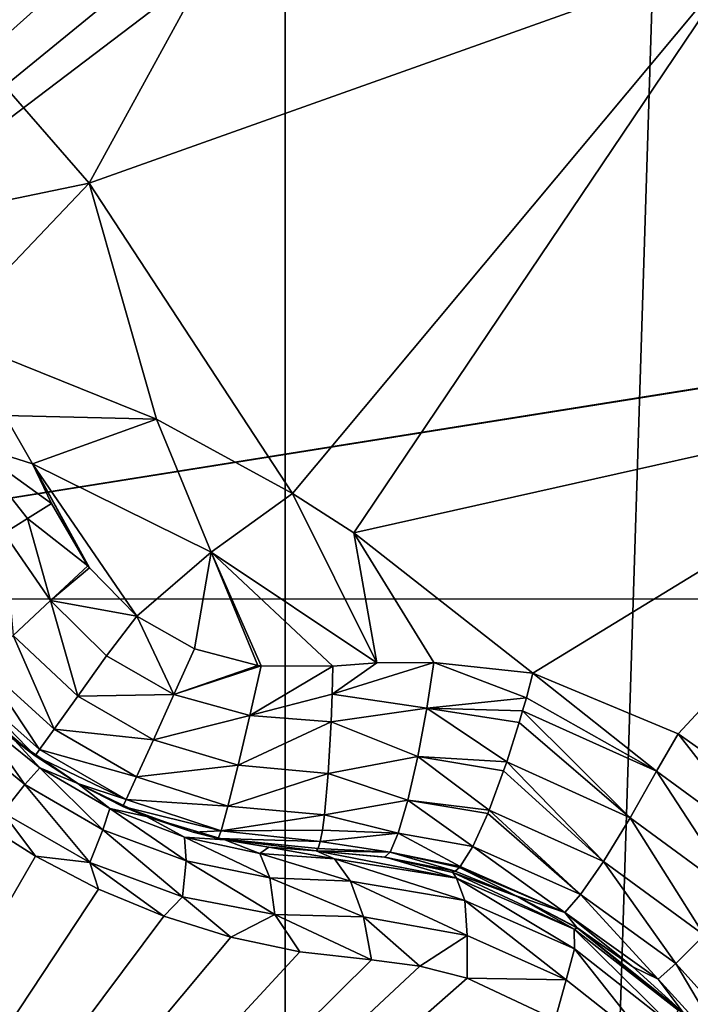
# Model space of a CAD drawing. Header units: metres. Extents: x -206 to 75, y -104 to 104.
# Tile 38 of 256: x -166.141 to -165.146, y -47.728 to -46.267. Entities that reach past the tile are written whole.
import ezdxf

# ---------------------------------------------------------------- set-up
doc = ezdxf.new("R2010")
doc.units = ezdxf.units.M
doc.layers.add('solid_01_1-CONSUMER_THERM_B_125288', color=7, linetype='CONTINUOUS')

msp = doc.modelspace()

# ---------------------------------------------------------------- linework, layer by layer
at = {"layer": 'solid_01_1-CONSUMER_THERM_B_125288'}
for points in [[(-166.314148, 63.522121), (-165.762909, 63.471123), (-166.295959, -63.580036)], [(-165.762909, 63.471123), (-165.744736, -63.528877), (-166.295959, -63.580036)], [(-161.762909, 63.471695), (-165.744736, -63.528877), (-165.762909, 63.471123)], [(-161.762909, 63.471695), (-161.744736, -63.528305), (-165.744736, -63.528877)], [(-185.595474, -63.627823, 75.400002), (-76.395485, -63.61998, 75.400002), (-169.283783, -42.467205, 75.400002)], [(-76.395485, -63.61998, 75.400002), (-168.500031, -42.528885, 75.400002), (-169.283783, -42.467205, 75.400002)], [(-167.096664, -47.126495, 63.5), (-168.500031, -42.518784, 63.5), (-165.500031, -42.518784, 63.5)], [(-167.096664, -47.126495, 63.5), (-165.500031, -42.518784, 63.5), (-165.47818, -45.023148, 63.5)], [(-76.395485, -63.61998, 75.400002), (-93.500031, -42.528851, 75.400002), (-168.500031, -42.528885, 75.400002)], [(-167.096664, -47.126495, 63.5), (-165.47818, -45.023148, 63.5), (-165.46019, -45.151722, 63.5)], [(-167.096664, -47.126495, 63.5), (-165.46019, -45.151722, 63.5), (-165.40979, -45.271229, 63.5)], [(-167.096664, -47.126495, 63.5), (-165.40979, -45.271229, 63.5), (-165.330063, -45.374016, 63.5)], [(-167.096664, -47.126495, 63.5), (-165.330063, -45.374016, 63.5), (-165.226578, -45.452728, 63.5)], [(-167.096664, -47.126495, 63.5), (-165.226578, -45.452728, 63.5), (-165.106537, -45.502029, 63.5)], [(-167.096664, -47.126495, 63.5), (-157.021866, -45.51878, 63.5), (-156.893143, -45.501923, 63.5)], [(-156.746674, -47.125751, 63.5), (-167.096664, -47.126495, 63.5), (-156.893143, -45.501923, 63.5)], [(-167.096664, -47.126495, 63.5), (-165.106537, -45.502029, 63.5), (-164.97818, -45.518784, 63.5)], [(-167.096664, -47.126495, 63.5), (-164.97818, -45.518784, 63.5), (-157.021866, -45.51878, 63.5)], [(-166.567307, -54.07402, 3.45631), (-157.153519, -45.565086, 3.5), (-166.86647, -53.71759, 3.5)], [(-166.5186, -55.000294, 3.5), (-166.86647, -53.71759, 3.5), (-157.153519, -45.565086, 3.5)], [(-166.567307, -54.07402, 3.45631), (-156.853165, -45.922932, 3.455959), (-157.153519, -45.565086, 3.5)], [(-166.5186, -55.000294, 3.5), (-157.153519, -45.565086, 3.5), (-166.050476, -54.944885, 3.5)], [(-166.050476, -54.944885, 3.5), (-157.153519, -45.565086, 3.5), (-165.58876, -54.853046, 3.5)], [(-165.58876, -54.853046, 3.5), (-157.153519, -45.565086, 3.5), (-165.135071, -54.725094, 3.5)], [(-166.398895, -46.093975, 18.185537), (-166.037933, -46.509045, 18.299129), (-165.527618, -45.577702, 17.835464)], [(-166.037933, -46.509045, 18.299129), (-165.061447, -46.161449, 17.982162), (-165.527618, -45.577702, 17.835464)], [(-166.567307, -54.07402, 3.45631), (-166.277191, -54.419666, 3.325905), (-156.853165, -45.922932, 3.455959)], [(-166.277191, -54.419666, 3.325905), (-156.5634, -46.268169, 3.325387), (-156.853165, -45.922932, 3.455959)], [(-166.436768, -46.591782, 18.365725), (-166.037933, -46.509045, 18.299129), (-166.398895, -46.093975, 18.185537)], [(-166.037933, -46.509045, 18.299129), (-165.736237, -46.96973, 18.393747), (-165.061447, -46.161449, 17.982162)], [(-165.736237, -46.96973, 18.393747), (-165.645233, -47.02824, 18.393749), (-165.061447, -46.161449, 17.982162)], [(-165.645233, -47.02824, 18.393749), (-164.686737, -46.813591, 18.100071), (-165.061447, -46.161449, 17.982162)], [(-166.277191, -54.419666, 3.325905), (-166.007874, -54.740528, 3.113388), (-156.5634, -46.268169, 3.325387)], [(-166.007874, -54.740528, 3.113388), (-156.294418, -46.588634, 3.112886), (-156.5634, -46.268169, 3.325387)], [(-166.436768, -46.591782, 18.365725), (-166.251343, -46.733143, 18.393747), (-166.037933, -46.509045, 18.299129)], [(-166.251343, -46.733143, 18.393747), (-165.937973, -46.859276, 18.393747), (-166.037933, -46.509045, 18.299129)], [(-165.937973, -46.859276, 18.393747), (-165.736237, -46.96973, 18.393747), (-166.037933, -46.509045, 18.299129)], [(-166.007874, -54.740528, 3.113388), (-165.768875, -55.025276, 2.826262), (-156.294418, -46.588634, 3.112886)], [(-165.768875, -55.025276, 2.826262), (-156.05571, -46.873039, 2.825941), (-156.294418, -46.588634, 3.112886)], [(-166.163193, -46.854012, 18.416395), (-165.937973, -46.859276, 18.393747), (-166.251343, -46.733143, 18.393747)], [(-165.645233, -47.02824, 18.393749), (-165.379303, -47.236439, 18.393747), (-164.686737, -46.813591, 18.100071)], [(-165.379303, -47.236439, 18.393747), (-165.163696, -47.326542, 18.365673), (-164.686737, -46.813591, 18.100071)], [(-165.163696, -47.326542, 18.365673), (-164.973602, -47.46051, 18.346268), (-164.686737, -46.813591, 18.100071)], [(-166.217789, -46.895611, 18.4196), (-166.122086, -46.926003, 18.426382), (-166.163193, -46.854012, 18.416395)], [(-166.163193, -46.854012, 18.416395), (-166.122086, -46.926003, 18.426382), (-165.937973, -46.859276, 18.393747)], [(-165.857071, -47.057121, 18.426445), (-165.937973, -46.859276, 18.393747), (-166.122086, -46.926003, 18.426382)], [(-165.857071, -47.057121, 18.426445), (-165.736237, -46.96973, 18.393747), (-165.937973, -46.859276, 18.393747)], [(-165.768875, -55.025276, 2.826262), (-165.568619, -55.263859, 2.474663), (-156.05571, -46.873039, 2.825941)], [(-165.568619, -55.263859, 2.474663), (-155.855667, -47.111359, 2.474663), (-156.05571, -46.873039, 2.825941)], [(-166.217789, -46.895611, 18.4196), (-166.093719, -46.984879, 18.432564), (-166.122086, -46.926003, 18.426382)], [(-166.217789, -46.895611, 18.4196), (-166.129288, -47.006706, 18.433228), (-166.093719, -46.984879, 18.432564)], [(-166.217789, -46.895611, 18.4196), (-166.164185, -47.028702, 18.42696), (-166.129288, -47.006706, 18.433228)], [(-166.04007, -47.077091, 18.438097), (-166.122086, -46.926003, 18.426382), (-166.093719, -46.984879, 18.432564)], [(-165.967087, -47.151634, 18.439514), (-165.857071, -47.057121, 18.426445), (-166.122086, -46.926003, 18.426382)], [(-166.037613, -47.08033, 18.438204), (-165.967087, -47.151634, 18.439514), (-166.122086, -46.926003, 18.426382)], [(-166.04007, -47.077091, 18.438097), (-166.037613, -47.08033, 18.438204), (-166.122086, -46.926003, 18.426382)], [(-165.610962, -47.221008, 18.426382), (-165.736237, -46.96973, 18.393747), (-165.857071, -47.057121, 18.426445)], [(-165.610962, -47.221008, 18.426382), (-165.645233, -47.02824, 18.393749), (-165.736237, -46.96973, 18.393747)], [(-166.129288, -47.006706, 18.433228), (-166.04007, -47.077091, 18.438097), (-166.093719, -46.984879, 18.432564)], [(-166.095505, -47.128647, 18.430731), (-166.129288, -47.006706, 18.433228), (-166.164185, -47.028702, 18.42696)], [(-166.095505, -47.128647, 18.430731), (-166.04007, -47.077091, 18.438097), (-166.129288, -47.006706, 18.433228)], [(-166.095505, -47.128647, 18.430731), (-166.164185, -47.028702, 18.42696), (-166.150558, -47.180687, 18.397263)], [(-165.526398, -47.220642, 18.416172), (-165.379303, -47.236439, 18.393747), (-165.645233, -47.02824, 18.393749)], [(-165.526398, -47.220642, 18.416172), (-165.645233, -47.02824, 18.393749), (-165.610962, -47.221008, 18.426382)], [(-165.967087, -47.151634, 18.439514), (-165.881729, -47.200531, 18.439503), (-165.857071, -47.057121, 18.426445)], [(-165.881729, -47.200531, 18.439503), (-165.78746, -47.224983, 18.438219), (-165.857071, -47.057121, 18.426445)], [(-165.676132, -47.225899, 18.432564), (-165.610962, -47.221008, 18.426382), (-165.857071, -47.057121, 18.426445)], [(-165.782562, -47.225594, 18.438089), (-165.676132, -47.225899, 18.432564), (-165.857071, -47.057121, 18.426445)], [(-165.78746, -47.224983, 18.438219), (-165.782562, -47.225594, 18.438089), (-165.857071, -47.057121, 18.426445)], [(-166.095505, -47.128647, 18.430731), (-166.037613, -47.08033, 18.438204), (-166.04007, -47.077091, 18.438097)], [(-166.095505, -47.128647, 18.430731), (-165.967087, -47.151634, 18.439514), (-166.037613, -47.08033, 18.438204)], [(-165.568619, -55.263859, 2.474663), (-165.414322, -55.447701, 2.071429), (-155.855667, -47.111359, 2.474663)], [(-165.414322, -55.447701, 2.071429), (-155.70137, -47.295197, 2.071429), (-155.855667, -47.111359, 2.474663)], [(-167.096664, -47.126495, 69.900002), (-167.096664, -47.126495, 63.5), (-156.746674, -47.125751, 63.5)], [(-156.746674, -47.125751, 69.900002), (-167.096664, -47.126495, 69.900002), (-156.746674, -47.125751, 63.5)], [(-156.746674, -47.125751, 69.900002), (-167.096558, -48.626495, 69.900002), (-167.096664, -47.126495, 69.900002)], [(-156.746674, -47.125751, 69.900002), (-156.746552, -48.625751, 69.900002), (-167.096558, -48.626495, 69.900002)], [(-166.095505, -47.128647, 18.430731), (-166.150558, -47.180687, 18.397263), (-166.054977, -47.270485, 18.395981)], [(-166.095505, -47.128647, 18.430731), (-166.012039, -47.210579, 18.430346), (-165.967087, -47.151634, 18.439514)], [(-166.095505, -47.128647, 18.430731), (-166.054977, -47.270485, 18.395981), (-166.012039, -47.210579, 18.430346)], [(-166.012039, -47.210579, 18.430346), (-165.91217, -47.268177, 18.430346), (-165.967087, -47.151634, 18.439514)], [(-165.91217, -47.268177, 18.430346), (-165.881729, -47.200531, 18.439503), (-165.967087, -47.151634, 18.439514)], [(-166.150558, -47.180687, 18.397263), (-166.195419, -47.224014, 18.338661), (-166.090134, -47.319698, 18.337481)], [(-166.150558, -47.180687, 18.397263), (-166.090134, -47.319698, 18.337481), (-166.054977, -47.270485, 18.395981)], [(-165.91217, -47.268177, 18.430346), (-165.78746, -47.224983, 18.438219), (-165.881729, -47.200531, 18.439503)], [(-166.012039, -47.210579, 18.430346), (-166.054977, -47.270485, 18.395981), (-165.91217, -47.268177, 18.430346)], [(-166.195419, -47.224014, 18.338661), (-166.222412, -47.251228, 18.264479), (-166.111603, -47.349976, 18.26395)], [(-166.195419, -47.224014, 18.338661), (-166.111603, -47.349976, 18.26395), (-166.090134, -47.319698, 18.337481)], [(-165.91217, -47.268177, 18.430346), (-165.782562, -47.225594, 18.438089), (-165.78746, -47.224983, 18.438219)], [(-165.91217, -47.268177, 18.430346), (-165.799408, -47.299412, 18.430729), (-165.782562, -47.225594, 18.438089)], [(-165.799408, -47.299412, 18.430729), (-165.676132, -47.225899, 18.432564), (-165.782562, -47.225594, 18.438089)], [(-165.799408, -47.299412, 18.430729), (-165.677246, -47.267605, 18.433228), (-165.676132, -47.225899, 18.432564)], [(-165.677246, -47.267605, 18.433228), (-165.526398, -47.220642, 18.416172), (-165.610962, -47.221008, 18.426382)], [(-165.536774, -47.28867, 18.4196), (-165.526398, -47.220642, 18.416172), (-165.677246, -47.267605, 18.433228)], [(-165.677246, -47.267605, 18.433228), (-165.610962, -47.221008, 18.426382), (-165.676132, -47.225899, 18.432564)], [(-165.536774, -47.28867, 18.4196), (-165.388977, -47.272858, 18.401197), (-165.526398, -47.220642, 18.416172)], [(-165.388977, -47.272858, 18.401197), (-165.379303, -47.236439, 18.393747), (-165.526398, -47.220642, 18.416172)], [(-165.195679, -47.382015, 18.376822), (-165.379303, -47.236439, 18.393747), (-165.388977, -47.272858, 18.401197)], [(-165.195679, -47.382015, 18.376822), (-165.163696, -47.326542, 18.365673), (-165.379303, -47.236439, 18.393747)], [(-166.222412, -47.251228, 18.264479), (-166.117996, -47.359318, 18.18961), (-166.111603, -47.349976, 18.26395)], [(-166.222412, -47.251228, 18.264479), (-166.203354, -47.287735, 18.188997), (-166.117996, -47.359318, 18.18961)], [(-166.054977, -47.270485, 18.395981), (-166.090134, -47.319698, 18.337481), (-165.94252, -47.335346, 18.395983)], [(-166.054977, -47.270485, 18.395981), (-165.94252, -47.335346, 18.395983), (-165.91217, -47.268177, 18.430346)], [(-165.91217, -47.268177, 18.430346), (-165.94252, -47.335346, 18.395983), (-165.799408, -47.299412, 18.430729)], [(-165.799408, -47.299412, 18.430729), (-165.678818, -47.308834, 18.42696), (-165.677246, -47.267605, 18.433228)], [(-165.536774, -47.28867, 18.4196), (-165.677246, -47.267605, 18.433228), (-165.678818, -47.308834, 18.42696)], [(-165.536774, -47.28867, 18.4196), (-165.394531, -47.2925, 18.402803), (-165.388977, -47.272858, 18.401197)], [(-165.195679, -47.382015, 18.376822), (-165.388977, -47.272858, 18.401197), (-165.394531, -47.2925, 18.402803)], [(-166.148499, -47.336174, 16.674835), (-166.117996, -47.359318, 18.18961), (-166.203354, -47.287735, 18.188997)], [(-165.536774, -47.28867, 18.4196), (-165.678818, -47.308834, 18.42696), (-165.550064, -47.360126, 18.402061)], [(-165.536774, -47.28867, 18.4196), (-165.550064, -47.360126, 18.402061), (-165.418198, -47.368179, 18.393162)], [(-165.536774, -47.28867, 18.4196), (-165.399612, -47.309765, 18.402845), (-165.394531, -47.2925, 18.402803)], [(-165.536774, -47.28867, 18.4196), (-165.418198, -47.368179, 18.393162), (-165.399612, -47.309765, 18.402845)], [(-165.234802, -47.451088, 18.367188), (-165.394531, -47.2925, 18.402803), (-165.399612, -47.309765, 18.402845)], [(-165.234802, -47.451088, 18.367188), (-165.195679, -47.382015, 18.376822), (-165.394531, -47.2925, 18.402803)], [(-166.235504, -47.318039, 16.547344), (-166.133636, -47.401829, 16.525867), (-166.2034, -47.302616, 16.615082)], [(-166.2034, -47.302616, 16.615082), (-166.111221, -47.377102, 16.594746), (-166.148499, -47.336174, 16.674835)], [(-166.133636, -47.401829, 16.525867), (-166.111221, -47.377102, 16.594746), (-166.2034, -47.302616, 16.615082)], [(-165.94252, -47.335346, 18.395983), (-165.816895, -47.373127, 18.397263), (-165.799408, -47.299412, 18.430729)], [(-165.799408, -47.299412, 18.430729), (-165.816895, -47.373127, 18.397263), (-165.678818, -47.308834, 18.42696)], [(-165.337982, -55.538654, 1.8802), (-155.70137, -47.295197, 2.071429), (-165.414322, -55.447701, 2.071429)], [(-165.337982, -55.538654, 1.8802), (-155.62529, -47.385834, 1.880731), (-155.70137, -47.295197, 2.071429)], [(-166.235504, -47.318039, 16.547344), (-166.166183, -47.443062, 16.47019), (-166.133636, -47.401829, 16.525867)], [(-166.090134, -47.319698, 18.337481), (-166.111603, -47.349976, 18.26395), (-165.967529, -47.390419, 18.337481)], [(-166.090134, -47.319698, 18.337481), (-165.967529, -47.390419, 18.337481), (-165.94252, -47.335346, 18.395983)], [(-165.816895, -47.373127, 18.397263), (-165.683182, -47.38522, 18.394554), (-165.678818, -47.308834, 18.42696)], [(-165.550064, -47.360126, 18.402061), (-165.678818, -47.308834, 18.42696), (-165.683182, -47.38522, 18.394554)], [(-165.234802, -47.451088, 18.367188), (-165.399612, -47.309765, 18.402845), (-165.418198, -47.368179, 18.393162)], [(-166.054932, -47.40004, 16.664267), (-166.117996, -47.359318, 18.18961), (-166.148499, -47.336174, 16.674835)], [(-166.111221, -47.377102, 16.594746), (-166.054932, -47.40004, 16.664267), (-166.148499, -47.336174, 16.674835)], [(-165.94252, -47.335346, 18.395983), (-165.967529, -47.390419, 18.337481), (-165.816895, -47.373127, 18.397263)], [(-165.195679, -47.382015, 18.376822), (-165.020172, -47.510567, 18.358753), (-165.163696, -47.326542, 18.365673)], [(-165.020172, -47.510567, 18.358753), (-164.973602, -47.46051, 18.346268), (-165.163696, -47.326542, 18.365673)], [(-166.111603, -47.349976, 18.26395), (-166.117996, -47.359318, 18.18961), (-165.982986, -47.424168, 18.263947)], [(-166.111603, -47.349976, 18.26395), (-165.982986, -47.424168, 18.263947), (-165.967529, -47.390419, 18.337481)], [(-166.117996, -47.359318, 18.18961), (-166.054947, -47.400032, 18.189682), (-165.982986, -47.424168, 18.263947)], [(-166.054932, -47.40004, 16.664267), (-166.054947, -47.400032, 18.189682), (-166.117996, -47.359318, 18.18961)], [(-165.550064, -47.360126, 18.402061), (-165.683182, -47.38522, 18.394554), (-165.564865, -47.425137, 18.36202)], [(-165.550064, -47.360126, 18.402061), (-165.564865, -47.425137, 18.36202), (-165.444443, -47.439602, 18.356619)], [(-165.550064, -47.360126, 18.402061), (-165.422714, -47.381344, 18.388723), (-165.418198, -47.368179, 18.393162)], [(-165.550064, -47.360126, 18.402061), (-165.444443, -47.439602, 18.356619), (-165.422714, -47.381344, 18.388723)], [(-166.133636, -47.401829, 16.525867), (-166.017456, -47.46891, 16.525846), (-166.111221, -47.377102, 16.594746)], [(-166.111221, -47.377102, 16.594746), (-166.007233, -47.437141, 16.59473), (-166.054932, -47.40004, 16.664267)], [(-166.017456, -47.46891, 16.525846), (-166.007233, -47.437141, 16.59473), (-166.111221, -47.377102, 16.594746)], [(-165.967529, -47.390419, 18.337481), (-165.83194, -47.433659, 18.338659), (-165.816895, -47.373127, 18.397263)], [(-165.816895, -47.373127, 18.397263), (-165.83194, -47.433659, 18.338659), (-165.683182, -47.38522, 18.394554)], [(-165.274765, -47.515903, 18.330465), (-165.418198, -47.368179, 18.393162), (-165.422714, -47.381344, 18.388723)], [(-165.234802, -47.451088, 18.367188), (-165.418198, -47.368179, 18.393162), (-165.274765, -47.515903, 18.330465)], [(-165.967529, -47.390419, 18.337481), (-165.982986, -47.424168, 18.263947), (-165.83194, -47.433659, 18.338659)], [(-165.83194, -47.433659, 18.338659), (-165.688751, -47.44672, 18.338903), (-165.683182, -47.38522, 18.394554)], [(-165.564865, -47.425137, 18.36202), (-165.683182, -47.38522, 18.394554), (-165.688751, -47.44672, 18.338903)], [(-165.274765, -47.515903, 18.330465), (-165.422714, -47.381344, 18.388723), (-165.444443, -47.439602, 18.356619)], [(-165.337982, -55.538654, 1.8802), (-155.523346, -47.507298, 1.720659), (-155.62529, -47.385834, 1.880731)], [(-165.072983, -47.569832, 18.349087), (-165.195679, -47.382015, 18.376822), (-165.234802, -47.451088, 18.367188)], [(-165.072983, -47.569832, 18.349087), (-165.020172, -47.510567, 18.358753), (-165.195679, -47.382015, 18.376822)], [(-166.133636, -47.401829, 16.525867), (-166.166183, -47.443062, 16.47019), (-166.036911, -47.5177, 16.470167)], [(-166.133636, -47.401829, 16.525867), (-166.036911, -47.5177, 16.470167), (-166.017456, -47.46891, 16.525846)], [(-166.054947, -47.400032, 18.189682), (-165.987869, -47.434372, 18.189606), (-165.982986, -47.424168, 18.263947)], [(-166.054932, -47.40004, 16.664267), (-165.987869, -47.434372, 18.189606), (-166.054947, -47.400032, 18.189682)], [(-165.952881, -47.449066, 16.674839), (-165.987869, -47.434372, 18.189606), (-166.054932, -47.40004, 16.664267)], [(-166.007233, -47.437141, 16.59473), (-165.952881, -47.449066, 16.674839), (-166.054932, -47.40004, 16.664267)], [(-166.017456, -47.46891, 16.525846), (-165.89389, -47.515266, 16.547297), (-166.007233, -47.437141, 16.59473)], [(-166.007233, -47.437141, 16.59473), (-165.896576, -47.479748, 16.615051), (-165.952881, -47.449066, 16.674839)], [(-165.89389, -47.515266, 16.547297), (-165.896576, -47.479748, 16.615051), (-166.007233, -47.437141, 16.59473)], [(-165.982986, -47.424168, 18.263947), (-165.987869, -47.434372, 18.189606), (-165.841995, -47.470654, 18.264473)], [(-165.987869, -47.434372, 18.189606), (-165.883423, -47.472351, 18.188997), (-165.841995, -47.470654, 18.264473)], [(-165.952881, -47.449066, 16.674839), (-165.883423, -47.472351, 18.188997), (-165.987869, -47.434372, 18.189606)], [(-165.982986, -47.424168, 18.263947), (-165.841995, -47.470654, 18.264473), (-165.83194, -47.433659, 18.338659)], [(-165.83194, -47.433659, 18.338659), (-165.841995, -47.470654, 18.264473), (-165.688751, -47.44672, 18.338903)], [(-165.564865, -47.425137, 18.36202), (-165.688751, -47.44672, 18.338903), (-165.579147, -47.474098, 18.304127)], [(-165.564865, -47.425137, 18.36202), (-165.579147, -47.474098, 18.304127), (-165.468628, -47.49353, 18.298189)], [(-165.564865, -47.425137, 18.36202), (-165.446457, -47.44458, 18.352715), (-165.444443, -47.439602, 18.356619)], [(-165.564865, -47.425137, 18.36202), (-165.468628, -47.49353, 18.298189), (-165.446457, -47.44458, 18.352715)], [(-166.117447, -47.508282, 16.447765), (-166.206436, -47.451645, 16.452234), (-166.989258, -49.018784, 15.440842)], [(-166.166183, -47.443062, 16.47019), (-166.206436, -47.451645, 16.452234), (-166.117447, -47.508282, 16.447765)], [(-166.036911, -47.5177, 16.470167), (-166.166183, -47.443062, 16.47019), (-166.117447, -47.508282, 16.447765)], [(-165.836533, -47.483944, 16.708683), (-165.883423, -47.472351, 18.188997), (-165.952881, -47.449066, 16.674839)], [(-165.896576, -47.479748, 16.615051), (-165.836533, -47.483944, 16.708683), (-165.952881, -47.449066, 16.674839)], [(-165.841995, -47.470654, 18.264473), (-165.691788, -47.469654, 18.304218), (-165.688751, -47.44672, 18.338903)], [(-165.579147, -47.474098, 18.304127), (-165.688751, -47.44672, 18.338903), (-165.691788, -47.469654, 18.304218)], [(-165.308777, -47.56498, 18.270638), (-165.446457, -47.44458, 18.352715), (-165.468628, -47.49353, 18.298189)], [(-165.308777, -47.56498, 18.270638), (-165.444443, -47.439602, 18.356619), (-165.446457, -47.44458, 18.352715)], [(-165.274765, -47.515903, 18.330465), (-165.444443, -47.439602, 18.356619), (-165.308777, -47.56498, 18.270638)], [(-165.234802, -47.451088, 18.367188), (-165.274765, -47.515903, 18.330465), (-165.124908, -47.625446, 18.312248)], [(-165.072983, -47.569832, 18.349087), (-165.234802, -47.451088, 18.367188), (-165.124908, -47.625446, 18.312248)], [(-166.017456, -47.46891, 16.525846), (-166.036911, -47.5177, 16.470167), (-165.899475, -47.568459, 16.492531)], [(-166.017456, -47.46891, 16.525846), (-165.899475, -47.568459, 16.492531), (-165.89389, -47.515266, 16.547297)], [(-165.896576, -47.479748, 16.615051), (-165.784454, -47.504181, 16.65275), (-165.836533, -47.483944, 16.708683)], [(-165.769836, -47.540134, 16.586763), (-165.784454, -47.504181, 16.65275), (-165.896576, -47.479748, 16.615051)], [(-165.89389, -47.515266, 16.547297), (-165.769836, -47.540134, 16.586763), (-165.896576, -47.479748, 16.615051)], [(-165.883423, -47.472351, 18.188997), (-165.846268, -47.4818, 18.188536), (-165.841995, -47.470654, 18.264473)], [(-165.836533, -47.483944, 16.708683), (-165.846268, -47.4818, 18.188536), (-165.883423, -47.472351, 18.188997)], [(-165.841995, -47.470654, 18.264473), (-165.846268, -47.4818, 18.188536), (-165.69487, -47.486485, 18.266209)], [(-165.846268, -47.4818, 18.188536), (-165.697952, -47.496758, 18.225876), (-165.69487, -47.486485, 18.266209)], [(-165.846268, -47.4818, 18.188536), (-165.700912, -47.500156, 18.184393), (-165.697952, -47.496758, 18.225876)], [(-165.700912, -47.500156, 16.770613), (-165.700912, -47.500156, 18.184393), (-165.846268, -47.4818, 18.188536)], [(-165.771301, -47.494877, 16.735825), (-165.700912, -47.500156, 16.770613), (-165.846268, -47.4818, 18.188536)], [(-165.771301, -47.494877, 16.735825), (-165.846268, -47.4818, 18.188536), (-165.836533, -47.483944, 16.708683)], [(-165.841995, -47.470654, 18.264473), (-165.69487, -47.486485, 18.266209), (-165.691788, -47.469654, 18.304218)], [(-165.579147, -47.474098, 18.304127), (-165.691788, -47.469654, 18.304218), (-165.69487, -47.486485, 18.266209)], [(-165.579147, -47.474098, 18.304127), (-165.69487, -47.486485, 18.266209), (-165.591049, -47.501942, 18.237627)], [(-165.579147, -47.474098, 18.304127), (-165.591049, -47.501942, 18.237627), (-165.487137, -47.523586, 18.230299)], [(-165.579147, -47.474098, 18.304127), (-165.487137, -47.523586, 18.230299), (-165.468628, -47.49353, 18.298189)], [(-165.784454, -47.504181, 16.65275), (-165.771301, -47.494877, 16.735825), (-165.836533, -47.483944, 16.708683)], [(-165.784454, -47.504181, 16.65275), (-165.673843, -47.5121, 16.701927), (-165.771301, -47.494877, 16.735825)], [(-165.771301, -47.494877, 16.735825), (-165.673843, -47.5121, 16.701927), (-165.700912, -47.500156, 16.770613)], [(-165.591049, -47.501942, 18.237627), (-165.697952, -47.496758, 18.225876), (-165.700912, -47.500156, 18.184393)], [(-165.591049, -47.501942, 18.237627), (-165.69487, -47.486485, 18.266209), (-165.697952, -47.496758, 18.225876)], [(-165.33194, -47.591816, 18.198984), (-165.468628, -47.49353, 18.298189), (-165.487137, -47.523586, 18.230299)], [(-165.308777, -47.56498, 18.270638), (-165.468628, -47.49353, 18.298189), (-165.33194, -47.591816, 18.198984)], [(-166.023849, -47.557014, 16.45224), (-166.117447, -47.508282, 16.447765), (-166.989258, -49.018784, 15.440842)], [(-166.036911, -47.5177, 16.470167), (-166.117447, -47.508282, 16.447765), (-166.023849, -47.557014, 16.45224)], [(-165.784454, -47.504181, 16.65275), (-165.649841, -47.545277, 16.639467), (-165.673843, -47.5121, 16.701927)], [(-165.769836, -47.540134, 16.586763), (-165.649841, -47.545277, 16.639467), (-165.784454, -47.504181, 16.65275)], [(-165.59964, -47.509541, 18.172096), (-165.591049, -47.501942, 18.237627), (-165.700912, -47.500156, 18.184393)], [(-165.598175, -47.509777, 16.797169), (-165.59964, -47.509541, 18.172096), (-165.700912, -47.500156, 18.184393)], [(-165.598175, -47.509777, 16.797169), (-165.700912, -47.500156, 18.184393), (-165.700912, -47.500156, 16.770613)], [(-165.492767, -47.540791, 16.76437), (-165.598175, -47.509777, 16.797169), (-165.700912, -47.500156, 16.770613)], [(-165.673843, -47.5121, 16.701927), (-165.492767, -47.540791, 16.76437), (-165.700912, -47.500156, 16.770613)], [(-165.591049, -47.501942, 18.237627), (-165.59964, -47.509541, 18.172096), (-165.494476, -47.530586, 18.193224)], [(-165.59964, -47.509541, 18.172096), (-165.500275, -47.531948, 18.155281), (-165.494476, -47.530586, 18.193224)], [(-165.598175, -47.509777, 16.797169), (-165.500275, -47.531948, 18.155281), (-165.59964, -47.509541, 18.172096)], [(-165.498276, -47.532539, 16.82033), (-165.500275, -47.531948, 18.155281), (-165.598175, -47.509777, 16.797169)], [(-165.492767, -47.540791, 16.76437), (-165.498276, -47.532539, 16.82033), (-165.598175, -47.509777, 16.797169)], [(-165.591049, -47.501942, 18.237627), (-165.488129, -47.524757, 18.225767), (-165.487137, -47.523586, 18.230299)], [(-165.591049, -47.501942, 18.237627), (-165.494476, -47.530586, 18.193224), (-165.488129, -47.524757, 18.225767)], [(-165.337982, -55.538654, 1.8802), (-165.235962, -55.660202, 1.720235), (-155.523346, -47.507298, 1.720659)], [(-165.235962, -55.660202, 1.720235), (-155.40094, -47.65313, 1.600154), (-155.523346, -47.507298, 1.720659)], [(-166.036911, -47.5177, 16.470167), (-166.023849, -47.557014, 16.45224), (-165.927078, -47.597103, 16.465441)], [(-165.899475, -47.568459, 16.492531), (-166.036911, -47.5177, 16.470167), (-165.927078, -47.597103, 16.465441)], [(-165.89389, -47.515266, 16.547297), (-165.899475, -47.568459, 16.492531), (-165.762268, -47.594524, 16.533424)], [(-165.89389, -47.515266, 16.547297), (-165.762268, -47.594524, 16.533424), (-165.769836, -47.540134, 16.586763)], [(-165.480255, -47.574005, 16.696571), (-165.492767, -47.540791, 16.76437), (-165.673843, -47.5121, 16.701927)], [(-165.649841, -47.545277, 16.639467), (-165.480255, -47.574005, 16.696571), (-165.673843, -47.5121, 16.701927)], [(-165.404297, -47.567139, 18.138186), (-165.488129, -47.524757, 18.225767), (-165.494476, -47.530586, 18.193224)], [(-165.33194, -47.591816, 18.198984), (-165.487137, -47.523586, 18.230299), (-165.488129, -47.524757, 18.225767)], [(-165.33194, -47.591816, 18.198984), (-165.488129, -47.524757, 18.225767), (-165.404297, -47.567139, 18.138186)], [(-165.274765, -47.515903, 18.330465), (-165.308777, -47.56498, 18.270638), (-165.166962, -47.667564, 18.252228)], [(-165.124908, -47.625446, 18.312248), (-165.274765, -47.515903, 18.330465), (-165.166962, -47.667564, 18.252228)], [(-165.769836, -47.540134, 16.586763), (-165.762268, -47.594524, 16.533424), (-165.630646, -47.598194, 16.587652)], [(-165.769836, -47.540134, 16.586763), (-165.630646, -47.598194, 16.587652), (-165.649841, -47.545277, 16.639467)], [(-165.404297, -47.567139, 18.138186), (-165.494476, -47.530586, 18.193224), (-165.500275, -47.531948, 18.155281)], [(-165.498276, -47.532539, 16.82033), (-165.404297, -47.567139, 18.138186), (-165.500275, -47.531948, 18.155281)], [(-165.402786, -47.567806, 16.839996), (-165.404297, -47.567139, 18.138186), (-165.498276, -47.532539, 16.82033)], [(-165.317963, -47.616524, 16.810583), (-165.402786, -47.567806, 16.839996), (-165.498276, -47.532539, 16.82033)], [(-165.492767, -47.540791, 16.76437), (-165.317963, -47.616524, 16.810583), (-165.498276, -47.532539, 16.82033)], [(-165.317612, -47.645775, 16.739866), (-165.317963, -47.616524, 16.810583), (-165.492767, -47.540791, 16.76437)], [(-165.480255, -47.574005, 16.696571), (-165.317612, -47.645775, 16.739866), (-165.492767, -47.540791, 16.76437)], [(-165.649841, -47.545277, 16.639467), (-165.476685, -47.625626, 16.640182), (-165.480255, -47.574005, 16.696571)], [(-165.630646, -47.598194, 16.587652), (-165.476685, -47.625626, 16.640182), (-165.649841, -47.545277, 16.639467)], [(-165.927078, -47.597103, 16.465441), (-166.023849, -47.557014, 16.45224), (-166.989258, -49.018784, 15.440842)], [(-165.899475, -47.568459, 16.492531), (-165.927078, -47.597103, 16.465441), (-165.827652, -47.628246, 16.486931)], [(-165.762268, -47.594524, 16.533424), (-165.899475, -47.568459, 16.492531), (-165.827652, -47.628246, 16.486931)], [(-165.33194, -47.591816, 18.198984), (-165.404297, -47.567139, 18.138186), (-165.314117, -47.614201, 18.12392)], [(-165.402786, -47.567806, 16.839996), (-165.314117, -47.614201, 18.12392), (-165.404297, -47.567139, 18.138186)], [(-165.313126, -47.614799, 16.856094), (-165.314117, -47.614201, 18.12392), (-165.402786, -47.567806, 16.839996)], [(-165.317963, -47.616524, 16.810583), (-165.313126, -47.614799, 16.856094), (-165.402786, -47.567806, 16.839996)], [(-165.308777, -47.56498, 18.270638), (-165.33194, -47.591816, 18.198984), (-165.193283, -47.690601, 18.180346)], [(-165.166962, -47.667564, 18.252228), (-165.308777, -47.56498, 18.270638), (-165.193283, -47.690601, 18.180346)], [(-165.480255, -47.574005, 16.696571), (-165.476685, -47.625626, 16.640182), (-165.329712, -47.691723, 16.679867)], [(-165.480255, -47.574005, 16.696571), (-165.329712, -47.691723, 16.679867), (-165.317612, -47.645775, 16.739866)], [(-165.827652, -47.628246, 16.486931), (-165.927078, -47.597103, 16.465441), (-166.989258, -49.018784, 15.440842)], [(-165.762268, -47.594524, 16.533424), (-165.827652, -47.628246, 16.486931), (-165.725281, -47.650135, 16.516459)], [(-165.762268, -47.594524, 16.533424), (-165.725281, -47.650135, 16.516459), (-165.619034, -47.662113, 16.554106)], [(-165.762268, -47.594524, 16.533424), (-165.619034, -47.662113, 16.554106), (-165.630646, -47.598194, 16.587652)], [(-165.630646, -47.598194, 16.587652), (-165.619034, -47.662113, 16.554106), (-165.546936, -47.671211, 16.580467)], [(-165.476685, -47.625626, 16.640182), (-165.630646, -47.598194, 16.587652), (-165.546936, -47.671211, 16.580467)], [(-165.33194, -47.591816, 18.198984), (-165.314117, -47.614201, 18.12392), (-165.231125, -47.672211, 18.112694)], [(-165.193283, -47.690601, 18.180346), (-165.33194, -47.591816, 18.198984), (-165.231125, -47.672211, 18.112694)], [(-165.725281, -47.650135, 16.516459), (-165.827652, -47.628246, 16.486931), (-166.989258, -49.018784, 15.440842)], [(-165.476685, -47.625626, 16.640182), (-165.546936, -47.671211, 16.580467), (-165.476715, -47.689335, 16.603487)], [(-165.329712, -47.691723, 16.679867), (-165.476685, -47.625626, 16.640182), (-165.476715, -47.689335, 16.603487)], [(-165.317963, -47.616524, 16.810583), (-165.163589, -47.736851, 16.839632), (-165.313126, -47.614799, 16.856094)], [(-165.17421, -47.75856, 16.767014), (-165.163589, -47.736851, 16.839632), (-165.317963, -47.616524, 16.810583)], [(-165.317612, -47.645775, 16.739866), (-165.17421, -47.75856, 16.767014), (-165.317963, -47.616524, 16.810583)], [(-165.313126, -47.614799, 16.856094), (-165.231125, -47.672211, 18.112694), (-165.314117, -47.614201, 18.12392)], [(-165.156296, -47.740345, 16.877464), (-165.231125, -47.672211, 18.112694), (-165.313126, -47.614799, 16.856094)], [(-165.163589, -47.736851, 16.839632), (-165.156296, -47.740345, 16.877464), (-165.313126, -47.614799, 16.856094)], [(-165.124908, -47.625446, 18.312248), (-165.166962, -47.667564, 18.252228), (-165.049683, -47.79752, 18.242765)], [(-165.619034, -47.662113, 16.554106), (-165.725281, -47.650135, 16.516459), (-166.989258, -49.018784, 15.440842)], [(-165.317612, -47.645775, 16.739866), (-165.329712, -47.691723, 16.679867), (-165.200531, -47.794312, 16.704666)], [(-165.317612, -47.645775, 16.739866), (-165.200531, -47.794312, 16.704666), (-165.17421, -47.75856, 16.767014)], [(-165.235962, -55.660202, 1.720235), (-165.113495, -55.806095, 1.599859), (-155.40094, -47.65313, 1.600154)], [(-165.546936, -47.671211, 16.580467), (-165.619034, -47.662113, 16.554106), (-166.989258, -49.018784, 15.440842)], [(-165.476715, -47.689335, 16.603487), (-165.546936, -47.671211, 16.580467), (-166.989258, -49.018784, 15.440842)], [(-165.193283, -47.690601, 18.180346), (-165.231125, -47.672211, 18.112694), (-165.156509, -47.74012, 18.104654)], [(-165.156296, -47.740345, 16.877464), (-165.156509, -47.74012, 18.104654), (-165.231125, -47.672211, 18.112694)], [(-165.166962, -47.667564, 18.252228), (-165.193283, -47.690601, 18.180346), (-165.078568, -47.816769, 18.170752)], [(-165.049683, -47.79752, 18.242765), (-165.166962, -47.667564, 18.252228), (-165.078568, -47.816769, 18.170752)], [(-165.346176, -47.750774, 16.639118), (-165.476715, -47.689335, 16.603487), (-166.989258, -49.018784, 15.440842)], [(-165.329712, -47.691723, 16.679867), (-165.476715, -47.689335, 16.603487), (-165.346176, -47.750774, 16.639118)], [(-165.200531, -47.794312, 16.704666), (-165.329712, -47.691723, 16.679867), (-165.346176, -47.750774, 16.639118)], [(-165.078568, -47.816769, 18.170752), (-165.193283, -47.690601, 18.180346), (-165.156509, -47.74012, 18.104654)]]:
    msp.add_3dface(points, dxfattribs=at)

doc.saveas('drawing.dxf')
